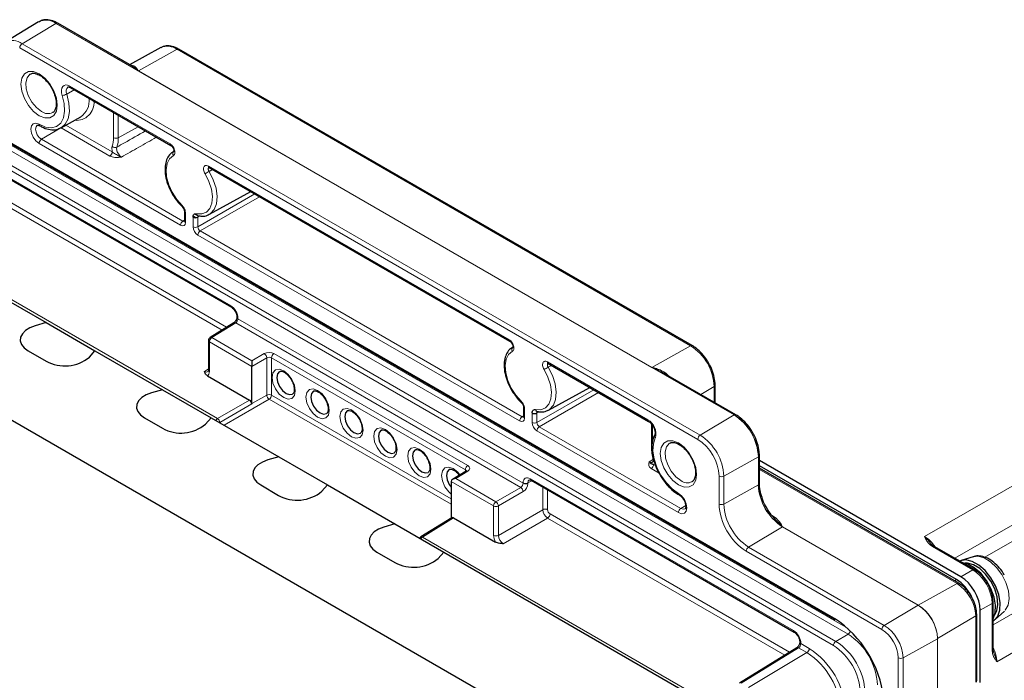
# Paper-space layout 'Blatt2' of a CAD drawing. Header units: millimetres. Extents: x 5 to 418, y 2 to 292.
# Tile 57 of 60: x 256 to 313, y 209 to 248. Entities that reach past the tile are written whole.
import ezdxf

# ---------------------------------------------------------------- set-up
doc = ezdxf.new("R2010")
doc.units = ezdxf.units.MM

psp = doc.layouts.new('Blatt2')

# ---------------------------------------------------------------- linework, layer by layer
at = {"color": 7, "linetype": 'Continuous', "lineweight": 25}
for p, q in [((256.806, 247.745), (254.851, 246.56)), ((262.24, 245.171), (257.921, 247.664)), ((263.935, 246.244), (262.114, 245.244)), ((294.973, 228.841), (264.992, 246.149)), ((247.821, 244.865), (303.259, 212.862)), ((258.661, 243.907), (264.522, 240.524)), ((258.664, 243.906), (258.661, 243.907)), ((258.112, 241.56), (259.262, 242.191)), ((250.152, 241.419), (268.062, 231.08)), ((264.639, 240.148), (264.716, 240.194)), ((264.697, 240.185), (264.669, 240.168)), ((266.759, 239.233), (284.321, 229.094)), ((266.781, 236.508), (269.188, 237.83)), ((246.056, 236.647), (257.246, 230.187)), ((265.319, 236.678), (265.319, 236.117)), ((265.996, 236.309), (265.83, 236.405)), ((266.117, 236.424), (266.12, 236.424)), ((241.275, 232.549), (290.489, 204.138)), ((257.246, 230.187), (256.603, 230.001)), ((257.246, 230.187), (260.093, 228.543)), ((268.208, 230.176), (266.814, 229.314)), ((268.386, 230.518), (268.386, 230.496)), ((266.719, 229.144), (266.719, 227.422)), ((256.195, 228.54), (257.241, 227.936)), ((259.77, 228.172), (260.093, 228.543)), ((260.093, 228.543), (264.034, 226.268)), ((284.438, 228.719), (284.515, 228.764)), ((284.496, 228.755), (284.468, 228.738)), ((286.558, 227.803), (292.419, 224.419)), ((269.259, 225.453), (269.259, 227.627)), ((297.519, 224.805), (293.2, 227.298)), ((266.667, 227.075), (269.119, 225.659)), ((296.307, 225.505), (296.307, 226.532)), ((264.034, 226.268), (263.391, 226.082)), ((264.034, 226.268), (266.881, 224.624)), ((286.58, 225.079), (288.987, 226.4)), ((285.118, 225.248), (285.118, 224.687)), ((285.916, 224.995), (285.919, 224.994)), ((262.983, 224.622), (264.029, 224.018)), ((266.559, 224.253), (266.881, 224.624)), ((266.881, 224.624), (270.822, 222.349)), ((292.589, 224.269), (292.589, 222.895)), ((292.778, 223.624), (292.782, 223.632)), ((270.822, 222.349), (270.18, 222.163)), ((270.822, 222.349), (273.67, 220.706)), ((298.892, 220.794), (298.892, 222.427)), ((310.654, 215.349), (298.892, 222.139)), ((281.765, 221.519), (280.967, 221.026)), ((310.401, 215.177), (298.892, 221.821)), ((310.53, 214.962), (298.892, 221.68)), ((280.89, 220.912), (280.89, 218.769)), ((285.564, 220.977), (300.928, 212.107)), ((269.771, 220.703), (270.818, 220.099)), ((273.347, 220.335), (273.67, 220.706)), ((273.67, 220.706), (277.611, 218.431)), ((280.928, 218.793), (279.118, 217.674)), ((281.029, 218.784), (283.481, 217.368)), ((277.611, 218.431), (276.968, 218.244)), ((277.611, 218.431), (280.458, 216.787)), ((276.559, 216.784), (277.606, 216.18)), ((280.135, 216.416), (280.458, 216.787)), ((280.458, 216.787), (297.702, 206.832)), ((311.448, 215.76), (309.098, 217.117)), ((311.373, 216.511), (310.679, 216.289)), ((311.785, 209.177), (311.785, 213.39)), ((312.538, 211.157), (312.538, 213.872)), ((312.664, 212.852), (313.202, 213.342)), ((303.259, 212.862), (303.31, 212.829)), ((311.58, 209.299), (311.58, 213.142)), ((301.074, 211.203), (297.735, 209.138)), ((301.253, 211.545), (301.253, 211.522))]:
    psp.add_line(p, q, dxfattribs=at)
at = {"color": 7, "linetype": 'Continuous', "lineweight": 18}
for p, q in [((257.818, 247.653), (255.839, 246.47)), ((297.416, 224.793), (257.818, 247.653)), ((257.823, 247.656), (262.632, 244.88)), ((295.298, 223.367), (255.7, 246.227)), ((255.839, 246.47), (295.437, 223.611)), ((262.632, 244.88), (264.894, 246.141)), ((294.876, 228.833), (264.894, 246.141)), ((247.78, 244.956), (303.217, 212.953)), ((262.632, 244.88), (292.613, 227.572)), ((304.068, 211.995), (248.631, 243.998)), ((248.77, 244.241), (304.067, 212.319)), ((258.887, 243.777), (258.447, 243.527)), ((258.62, 243.999), (264.481, 240.615)), ((303.217, 211.326), (247.78, 243.329)), ((247.919, 243.573), (303.356, 211.569)), ((261.178, 240.981), (261.178, 242.454)), ((261.458, 242.292), (261.458, 240.979)), ((250.11, 241.511), (268.021, 231.172)), ((258.106, 241.565), (256.97, 240.886)), ((260.969, 239.912), (258.114, 241.561)), ((258.401, 241.719), (261.108, 240.156)), ((262.616, 241.624), (261.458, 240.979)), ((263.677, 241.007), (263.657, 241.023)), ((263.677, 241.007), (263.681, 241.009)), ((264.554, 240.501), (263.677, 241.007)), ((265.095, 235.872), (256.831, 240.643)), ((256.97, 240.886), (265.234, 236.115)), ((267.513, 229.746), (251.118, 239.211)), ((251.257, 239.455), (267.784, 229.914)), ((266.717, 239.324), (284.28, 229.186)), ((266.959, 239.117), (266.76, 239.014)), ((266.101, 235.779), (269.421, 237.696)), ((269.7, 237.53), (266.242, 235.534)), ((269.7, 237.53), (269.704, 237.532)), ((284.353, 229.071), (269.7, 237.53)), ((246.508, 236.55), (267.246, 224.578)), ((265.378, 236.596), (265.378, 236.035)), ((265.82, 235.78), (265.82, 236.341)), ((265.859, 236.324), (265.821, 236.346)), ((265.901, 236.518), (266.113, 236.396)), ((266.232, 236.411), (266.101, 236.34)), ((266.101, 236.34), (266.101, 235.779)), ((265.234, 236.115), (265.319, 236.168)), ((284.894, 224.442), (266.103, 235.29)), ((266.242, 235.534), (285.033, 224.686)), ((308.535, 217.692), (338.276, 234.849)), ((339.266, 233.135), (310.299, 216.424)), ((312.049, 216.48), (339.266, 232.192)), ((268.311, 230.168), (266.916, 229.306)), ((284.954, 220.56), (268.311, 230.168)), ((268.445, 230.437), (268.445, 230.414)), ((268.445, 230.414), (285.098, 220.8)), ((269.259, 227.63), (266.777, 229.062)), ((266.777, 229.062), (266.777, 227.341)), ((266.916, 229.306), (269.259, 227.953)), ((292.613, 227.572), (294.876, 228.833)), ((312.538, 212.544), (341.491, 229.275)), ((269.259, 227.953), (269.983, 228.371)), ((270.544, 228.374), (281.863, 221.84)), ((270.125, 228.127), (269.259, 227.627)), ((270.125, 225.952), (270.125, 228.127)), ((281.724, 221.597), (270.405, 228.131)), ((270.405, 228.131), (270.405, 225.951)), ((286.516, 227.894), (292.377, 224.511)), ((286.758, 227.687), (286.559, 227.585)), ((266.492, 227.339), (266.719, 227.479)), ((292.613, 227.572), (297.421, 224.796)), ((342.481, 227.561), (312.755, 210.383)), ((269.259, 225.453), (270.125, 225.952)), ((285.9, 224.349), (289.22, 226.266)), ((289.499, 226.1), (286.041, 224.104)), ((289.499, 226.1), (289.503, 226.103)), ((292.452, 224.396), (289.499, 226.1)), ((295.472, 225.986), (296.25, 226.452)), ((296.25, 225.537), (296.25, 226.452)), ((267.246, 224.578), (269.119, 225.659)), ((269.26, 225.434), (267.386, 224.352)), ((270.266, 225.708), (267.636, 224.189)), ((280.89, 219.575), (270.266, 225.708)), ((270.405, 225.951), (280.89, 219.898)), ((285.177, 225.167), (285.177, 224.606)), ((285.619, 224.35), (285.619, 224.911)), ((286.031, 224.982), (285.9, 224.91)), ((285.9, 224.91), (285.9, 224.349)), ((267.386, 224.352), (267.369, 224.343)), ((285.033, 224.686), (285.118, 224.738)), ((295.437, 223.611), (297.416, 224.793)), ((294.166, 219.09), (285.902, 223.86)), ((286.041, 224.104), (294.305, 219.333)), ((292.648, 224.188), (292.648, 223.181)), ((292.458, 222.061), (292.711, 222.219)), ((298.831, 222.344), (296.816, 221.221)), ((298.831, 220.711), (298.831, 222.344)), ((298.836, 222.347), (298.836, 220.714)), ((281.867, 221.511), (281.168, 221.078)), ((281.724, 221.494), (281.724, 221.597)), ((293.038, 221.4), (292.579, 221.665)), ((292.718, 221.908), (292.834, 221.841)), ((310.432, 214.953), (298.892, 221.615)), ((283.371, 219.483), (280.89, 220.915)), ((281.168, 221.078), (283.51, 219.726)), ((285.098, 220.8), (285.098, 220.823)), ((285.613, 220.948), (285.378, 220.822)), ((285.378, 220.822), (285.378, 220.799)), ((285.522, 221.068), (300.887, 212.198)), ((296.536, 219.589), (296.536, 221.222)), ((296.816, 221.221), (296.816, 219.588)), ((283.51, 219.726), (284.954, 220.56)), ((285.096, 220.315), (283.652, 219.481)), ((286.247, 219.258), (286.247, 220.582)), ((286.527, 220.42), (286.527, 219.257)), ((296.816, 219.588), (298.831, 220.711)), ((283.371, 217.761), (283.371, 219.483)), ((283.652, 219.481), (283.652, 217.76)), ((283.652, 217.76), (286.247, 219.258)), ((294.588, 219.502), (294.305, 219.333)), ((281.029, 218.784), (279.221, 217.665)), ((286.529, 218.768), (283.934, 217.27)), ((300.379, 210.773), (286.529, 218.768)), ((286.668, 219.012), (300.65, 210.94)), ((299.626, 218.924), (299.64, 218.931)), ((300.245, 218.261), (298.265, 217.079)), ((308.164, 213.69), (300.245, 218.261)), ((300.25, 218.264), (308.169, 213.692)), ((279.044, 217.603), (279.052, 217.608)), ((279.221, 217.665), (297.413, 207.163)), ((306.046, 212.263), (298.126, 216.835)), ((298.265, 217.079), (306.185, 212.507)), ((311.351, 215.751), (309, 217.108)), ((310.654, 215.349), (311.351, 215.751)), ((310.401, 215.177), (310.279, 215.106)), ((308.169, 213.692), (310.432, 214.953)), ((306.185, 212.507), (308.164, 213.69)), ((312.482, 213.792), (311.785, 213.39)), ((312.482, 211.077), (312.482, 213.792)), ((303.217, 212.953), (303.288, 212.912)), ((311.524, 213.062), (309.301, 211.733)), ((311.524, 209.219), (311.524, 213.062)), ((304.068, 211.995), (303.356, 211.569)), ((309.296, 211.73), (307.281, 210.607)), ((309.296, 103.293), (309.296, 211.73)), ((309.301, 211.733), (309.301, 103.296)), ((301.177, 211.194), (297.837, 209.129)), ((301.664, 210.913), (301.177, 211.194)), ((301.311, 211.464), (301.311, 211.441)), ((301.311, 211.441), (301.803, 211.157)), ((298.265, 208.882), (301.664, 210.913)), ((307.001, 102.172), (307.001, 210.608)), ((307.281, 210.607), (307.281, 102.17))]:
    psp.add_line(p, q, dxfattribs=at)
at = {"color": 7, "linetype": 'Continuous', "lineweight": 18, "flags": 128}
for points in [[(256.831, 242.266), (256.503, 242.515), (256.208, 242.859), (255.973, 243.266), (255.822, 243.694), (255.77, 244.103), (255.822, 244.451), (255.973, 244.706), (256.208, 244.841), (256.503, 244.844), (256.831, 244.715), (257.159, 244.466), (257.454, 244.121), (257.689, 243.715), (257.84, 243.286), (257.892, 242.878), (257.84, 242.53), (257.689, 242.275), (257.454, 242.14), (257.159, 242.136), (256.831, 242.266)], [(256.318, 244.695), (256.296, 244.681), (256.131, 244.484), (256.056, 244.189), (256.081, 243.826), (256.203, 243.436), (256.408, 243.06), (256.674, 242.74), (256.972, 242.51)], [(258.181, 243.45), (258.143, 243.606), (258.135, 243.752), (258.157, 243.877), (258.209, 243.975), (258.287, 244.038), (258.385, 244.064), (258.499, 244.051), (258.62, 243.999)], [(256.831, 241.765), (257.203, 241.605), (257.552, 241.563), (257.855, 241.643), (258.094, 241.839), (258.253, 242.14), (258.322, 242.525), (258.298, 242.971), (258.181, 243.45)], [(258.447, 243.527), (258.575, 243.003), (258.602, 242.514), (258.526, 242.092), (258.352, 241.763), (258.117, 241.562)], [(256.831, 240.643), (256.645, 240.793), (256.487, 241.006), (256.382, 241.248), (256.345, 241.485), (256.382, 241.678), (256.487, 241.799), (256.645, 241.83), (256.831, 241.765)], [(256.728, 241.708), (256.726, 241.706), (256.652, 241.62), (256.625, 241.483), (256.652, 241.316), (256.726, 241.144), (256.838, 240.993), (256.97, 240.886)], [(264.674, 239.939), (264.452, 239.755), (264.307, 239.471), (264.248, 239.107), (264.279, 238.687), (264.399, 238.238), (264.599, 237.791), (264.866, 237.376), (265.182, 237.02)], [(266.016, 236.539), (266.332, 236.53), (266.599, 236.636), (266.799, 236.852), (266.919, 237.163), (266.951, 237.547), (266.892, 237.979), (266.746, 238.431), (266.524, 238.871)], [(266.76, 239.014), (267.005, 238.528), (267.166, 238.029), (267.231, 237.552), (267.196, 237.128), (267.064, 236.785), (266.843, 236.546), (266.763, 236.499)], [(269.7, 237.53), (269.673, 237.549), (269.671, 237.551)], [(284.473, 228.509), (284.251, 228.325), (284.106, 228.042), (284.047, 227.677), (284.078, 227.257), (284.198, 226.808), (284.398, 226.361), (284.665, 225.946), (284.981, 225.59)], [(271.115, 225.806), (270.855, 226.015), (270.635, 226.312), (270.487, 226.651), (270.436, 226.981), (270.487, 227.251), (270.635, 227.421), (270.855, 227.464), (271.115, 227.373), (271.374, 227.164), (271.595, 226.867), (271.742, 226.527), (271.793, 226.198), (271.742, 225.927), (271.595, 225.758), (271.374, 225.715), (271.115, 225.806)], [(285.815, 225.109), (286.131, 225.1), (286.398, 225.207), (286.598, 225.423), (286.718, 225.733), (286.75, 226.117), (286.691, 226.549), (286.545, 227.001), (286.323, 227.441)], [(286.559, 227.585), (286.804, 227.098), (286.965, 226.6), (287.03, 226.122), (286.995, 225.698), (286.863, 225.355), (286.642, 225.117), (286.562, 225.069)], [(273.094, 224.663), (272.835, 224.872), (272.614, 225.169), (272.467, 225.509), (272.416, 225.838), (272.467, 226.108), (272.614, 226.278), (272.835, 226.321), (273.094, 226.23), (273.354, 226.021), (273.574, 225.724), (273.722, 225.384), (273.773, 225.055), (273.722, 224.784), (273.574, 224.615), (273.354, 224.572), (273.094, 224.663)], [(289.499, 226.1), (289.472, 226.12), (289.47, 226.122)], [(275.074, 223.52), (274.815, 223.729), (274.594, 224.026), (274.447, 224.366), (274.396, 224.695), (274.447, 224.966), (274.594, 225.135), (274.815, 225.178), (275.074, 225.087), (275.334, 224.878), (275.554, 224.581), (275.701, 224.241), (275.753, 223.912), (275.701, 223.641), (275.554, 223.472), (275.334, 223.429), (275.074, 223.52)], [(277.054, 222.377), (276.794, 222.586), (276.574, 222.883), (276.427, 223.223), (276.375, 223.552), (276.427, 223.823), (276.574, 223.992), (276.794, 224.035), (277.054, 223.944), (277.314, 223.735), (277.534, 223.438), (277.681, 223.098), (277.733, 222.769), (277.681, 222.498), (277.534, 222.329), (277.314, 222.286), (277.054, 222.377)], [(292.816, 223.456), (292.7, 223.112), (292.675, 222.694), (292.745, 222.228), (292.904, 221.744), (293.142, 221.272), (293.446, 220.842), (293.794, 220.481), (294.166, 220.212)], [(294.166, 220.712), (293.838, 220.962), (293.543, 221.306), (293.308, 221.713), (293.157, 222.141), (293.106, 222.549), (293.157, 222.898), (293.308, 223.152), (293.543, 223.288), (293.838, 223.291), (294.166, 223.162), (294.494, 222.913), (294.79, 222.568), (295.024, 222.162), (295.175, 221.733), (295.227, 221.325), (295.175, 220.976), (295.024, 220.722), (294.79, 220.586), (294.494, 220.583), (294.166, 220.712)], [(293.653, 223.142), (293.631, 223.128), (293.466, 222.931), (293.392, 222.635), (293.417, 222.273), (293.538, 221.882), (293.743, 221.507), (294.009, 221.187), (294.308, 220.957)], [(279.034, 221.234), (278.774, 221.443), (278.554, 221.74), (278.407, 222.08), (278.355, 222.409), (278.407, 222.68), (278.554, 222.849), (278.774, 222.892), (279.034, 222.801), (279.294, 222.592), (279.514, 222.295), (279.661, 221.955), (279.713, 221.626), (279.661, 221.356), (279.514, 221.186), (279.294, 221.143), (279.034, 221.234)], [(280.89, 220.176), (280.754, 220.3), (280.534, 220.597), (280.387, 220.937), (280.335, 221.266), (280.387, 221.537), (280.534, 221.706), (280.754, 221.749), (281.014, 221.658), (281.274, 221.449), (281.401, 221.295)], [(294.166, 220.212), (294.352, 220.062), (294.51, 219.849), (294.615, 219.606), (294.652, 219.37), (294.615, 219.177), (294.51, 219.056), (294.352, 219.025), (294.166, 219.09)], [(294.305, 219.333), (294.437, 219.287), (294.549, 219.309), (294.553, 219.312)], [(313.253, 213.394), (313.415, 213.686), (313.476, 214.074), (313.431, 214.525), (313.285, 215.003), (313.048, 215.47), (312.74, 215.887), (312.387, 216.222), (312.016, 216.445), (311.657, 216.541), (311.373, 216.511)]]:
    psp.add_lwpolyline(points, dxfattribs=at)
at = {"color": 7, "linetype": 'Continuous', "lineweight": 25, "flags": 128}
for points in [[(256.872, 241.674), (256.872, 241.674), (256.869, 241.676)], [(256.603, 230.001), (256.292, 229.882), (256.038, 229.725), (255.854, 229.538), (255.752, 229.331), (255.736, 229.116), (255.808, 228.905), (255.964, 228.709), (256.195, 228.54)], [(256.603, 230.001), (256.292, 229.882), (256.038, 229.725), (255.854, 229.538), (255.752, 229.331), (255.736, 229.116), (255.808, 228.905), (255.964, 228.709), (256.195, 228.54)], [(270.88, 227.332), (270.876, 227.329), (270.759, 227.195), (270.719, 226.981), (270.759, 226.72), (270.876, 226.452), (271.05, 226.216), (271.256, 226.05), (271.462, 225.979), (271.636, 226.013), (271.638, 226.014)], [(263.391, 226.082), (263.08, 225.963), (262.826, 225.806), (262.643, 225.619), (262.54, 225.412), (262.525, 225.197), (262.597, 224.986), (262.752, 224.791), (262.983, 224.622)], [(263.391, 226.082), (263.08, 225.963), (262.826, 225.806), (262.643, 225.619), (262.54, 225.412), (262.525, 225.197), (262.597, 224.986), (262.752, 224.791), (262.983, 224.622)], [(272.86, 226.189), (272.856, 226.186), (272.739, 226.052), (272.698, 225.838), (272.739, 225.577), (272.856, 225.309), (273.03, 225.073), (273.236, 224.908), (273.442, 224.836), (273.616, 224.87), (273.618, 224.871)], [(274.84, 225.046), (274.836, 225.043), (274.719, 224.909), (274.678, 224.695), (274.719, 224.434), (274.836, 224.166), (275.01, 223.931), (275.216, 223.765), (275.421, 223.693), (275.596, 223.727), (275.598, 223.728)], [(276.82, 223.903), (276.816, 223.9), (276.699, 223.766), (276.658, 223.552), (276.699, 223.291), (276.816, 223.023), (276.99, 222.788), (277.196, 222.622), (277.401, 222.55), (277.576, 222.584), (277.578, 222.585)], [(278.8, 222.76), (278.796, 222.757), (278.679, 222.623), (278.638, 222.409), (278.679, 222.148), (278.796, 221.88), (278.97, 221.645), (279.176, 221.479), (279.381, 221.407), (279.556, 221.441), (279.558, 221.442)], [(270.18, 222.163), (269.869, 222.045), (269.614, 221.887), (269.431, 221.7), (269.328, 221.493), (269.313, 221.278), (269.385, 221.067), (269.54, 220.872), (269.771, 220.703)], [(270.18, 222.163), (269.869, 222.045), (269.614, 221.887), (269.431, 221.7), (269.328, 221.493), (269.313, 221.278), (269.385, 221.067), (269.54, 220.872), (269.771, 220.703)], [(280.78, 221.617), (280.775, 221.614), (280.659, 221.48), (280.618, 221.266), (280.659, 221.005), (280.775, 220.737), (280.89, 220.57)], [(281.765, 221.519), (281.766, 221.52), (281.768, 221.521)], [(276.968, 218.244), (276.657, 218.126), (276.403, 217.969), (276.219, 217.781), (276.117, 217.575), (276.101, 217.36), (276.173, 217.149), (276.329, 216.953), (276.559, 216.784)], [(276.968, 218.244), (276.657, 218.126), (276.403, 217.969), (276.219, 217.781), (276.117, 217.575), (276.101, 217.36), (276.173, 217.149), (276.329, 216.953), (276.559, 216.784)], [(312.538, 212.762), (312.601, 212.801), (312.816, 213.046), (312.937, 213.398), (312.955, 213.832), (312.869, 214.315), (312.685, 214.812), (312.416, 215.286), (312.083, 215.701), (311.71, 216.027), (311.325, 216.24), (310.956, 216.324), (310.631, 216.272), (310.591, 216.254)], [(312.538, 212.875), (312.547, 212.891), (312.669, 213.243), (312.687, 213.677), (312.6, 214.16), (312.416, 214.657), (312.147, 215.13), (311.814, 215.546), (311.441, 215.872), (311.056, 216.085), (310.749, 216.164)], [(312.639, 213.114), (312.76, 213.353), (312.819, 213.732), (312.776, 214.172), (312.633, 214.639), (312.402, 215.095), (312.101, 215.502), (311.756, 215.828), (311.394, 216.046), (311.044, 216.139), (310.893, 216.137)]]:
    psp.add_lwpolyline(points, dxfattribs=at)
at = {"color": 7, "linetype": 'Continuous', "lineweight": 18}
for centre, radius, start, end in [((257.239, 246.894), 0.954, 52.64308, 116.99717), ((257.241, 246.866), 0.981, 53.6183, 115.93767), ((257.915, 247.491), 0.189, 119.13117, 120.86345), ((257.88, 247.574), 0.099, 65.36022, 124.60414), ((255.272, 245.703), 0.954, 53.55099, 116.68913), ((256.007, 246.212), 0.308, 123.22971, 177.34769), ((264.323, 245.34), 0.983, 54.47319, 113.27203), ((264.951, 246.059), 0.099, 65.36022, 124.60414), ((258.754, 243.687), 0.346, 132.16479, 207.6305), ((258.718, 243.988), 0.0988, 173.76303, 234.92479), ((258.154, 244.046), 0.596, 272.53993, 299.4462), ((258.545, 243.178), 1.22, 305.99324, 4.40978), ((259.006, 243.025), 1.034, 264.46654, 4.89418), ((257.35, 243.011), 0.627, 232.91632, 295.25919), ((256.933, 241.756), 0.102, 174.68609, 231.45586), ((259.608, 240.96), 1.571, 342.21189, 0.76639), ((261.32, 241.254), 0.308, 242.65648, 296.76622), ((259.742, 240.956), 1.717, 342.21189, 0.76639), ((257.139, 240.629), 0.308, 123.22971, 177.34769), ((261.275, 240.657), 0.247, 225.80809, 294.25561), ((264.579, 240.604), 0.0985, 173.70703, 235.54312), ((260.8, 240.17), 0.308, 303.22971, 357.34769), ((264.832, 240.044), 0.189, 127.50215, 213.69155), ((266.816, 239.313), 0.0988, 173.76303, 234.92479), ((269.74, 233.857), 5.957, 120.01818, 122.67231), ((265.233, 236.991), 0.0586, 150.51177, 215.97533), ((265.415, 236.685), 0.0957, 183.29393, 247.27374), ((265.403, 235.858), 0.308, 123.22971, 177.34769), ((265.415, 236.124), 0.0961, 184.12934, 247.1908), ((265.962, 236.054), 0.308, 242.65648, 296.76622), ((266.411, 235.276), 0.308, 123.22971, 177.34769), ((268.116, 231.16), 0.096, 172.79598, 236.05434), ((268.253, 230.089), 0.0974, 53.48924, 117.32586), ((268.482, 230.526), 0.0962, 184.50157, 247.15347), ((268.482, 230.502), 0.0958, 183.44041, 247.25929), ((266.817, 229.152), 0.0988, 185.07867, 246.24147), ((267.085, 229.048), 0.308, 123.22971, 177.34769), ((266.858, 229.227), 0.0974, 53.48924, 117.32586), ((284.378, 229.175), 0.0985, 173.70703, 235.54312), ((294.932, 228.751), 0.099, 65.37571, 124.60282), ((293.266, 226.316), 2.988, 2.60548, 57.39452), ((269.808, 228.107), 0.317, 3.52223, 56.47777), ((270.713, 228.117), 0.308, 123.22971, 177.34769), ((284.631, 228.614), 0.189, 127.50215, 213.69155), ((286.615, 227.884), 0.0988, 173.76303, 234.92479), ((266.817, 227.431), 0.0988, 185.07867, 246.24147), ((289.539, 222.427), 5.957, 120.01818, 122.67231), ((296.208, 226.541), 0.099, 295.38922, 354.62291), ((270.263, 225.677), 0.308, 62.65648, 116.76622), ((270.441, 225.972), 0.317, 183.52223, 236.47777), ((270.097, 225.965), 0.308, 303.22971, 357.34769), ((285.032, 225.562), 0.0586, 150.51177, 215.97533), ((285.214, 225.255), 0.0957, 183.29393, 247.27374), ((297.478, 224.715), 0.099, 65.32879, 124.6068), ((267.406, 224.33), 0.295, 122.86093, 151.48911), ((267.067, 224.311), 0.322, 7.38579, 56.24057), ((285.202, 224.428), 0.308, 123.22971, 177.34769), ((285.214, 224.694), 0.0961, 184.12934, 247.1908), ((285.761, 224.624), 0.308, 242.65648, 296.76622), ((291.913, 223.699), 0.936, 344.94846, 60.2383), ((292.478, 224.501), 0.101, 174.5097, 233.4505), ((297.513, 224.632), 0.189, 119.13117, 120.86345), ((295.76, 222.204), 3.074, 2.60548, 57.39452), ((295.765, 222.207), 3.074, 2.60548, 57.39452), ((286.21, 223.846), 0.308, 123.22971, 177.34769), ((292.927, 223.57), 0.159, 159.84931, 225.92295), ((295.605, 223.353), 0.308, 123.22971, 177.34769), ((293.847, 221.1), 2.691, 2.60548, 57.39452), ((293.821, 221.085), 2.998, 2.60548, 57.39452), ((298.739, 222.509), 0.189, 299.13131, 300.86331), ((298.793, 222.436), 0.099, 295.38524, 354.66987), ((282.031, 221.582), 0.308, 123.22971, 177.34769), ((281.808, 221.425), 0.104, 55.43174, 112.86232), ((292.41, 221.923), 0.308, 303.22971, 357.34769), ((285.24, 221.097), 0.308, 242.65648, 296.76622), ((285.24, 221.074), 0.308, 242.65648, 296.76622), ((285.62, 221.057), 0.0988, 173.76303, 234.92479), ((294.686, 221.457), 0.627, 232.91632, 295.25919), ((296.677, 221.496), 0.308, 242.65648, 296.76622), ((298.793, 220.803), 0.0993, 295.42732, 354.17473), ((284.779, 220.295), 0.317, 3.52223, 56.47777), ((294.262, 220.2), 0.0961, 172.81255, 235.88825), ((298.739, 220.876), 0.189, 299.13131, 300.86331), ((301.901, 220.851), 3.074, 182.60548, 237.39452), ((301.906, 220.854), 3.074, 182.60548, 237.39452), ((283.679, 219.468), 0.308, 123.22971, 177.34769), ((283.335, 219.462), 0.317, 3.52223, 56.47777), ((283.513, 219.756), 0.308, 242.65648, 296.76622), ((286.385, 218.983), 0.308, 62.65648, 116.76622), ((294.474, 219.075), 0.308, 123.22971, 177.34769), ((299.988, 219.747), 3.456, 182.60548, 237.39452), ((296.677, 219.863), 0.308, 242.65648, 296.76622), ((299.962, 219.731), 3.149, 182.60548, 237.39452), ((286.361, 219.026), 0.308, 303.22971, 357.34769), ((300.342, 218.1), 0.189, 119.13117, 120.86345), ((279.163, 217.586), 0.0988, 53.97121, 116.84388), ((279.384, 217.415), 0.299, 123.06699, 151.28304), ((283.513, 218.035), 0.308, 242.65648, 296.76622), ((298.434, 216.821), 0.308, 123.22971, 177.34769), ((309.056, 217.027), 0.099, 65.35414, 124.58522), ((311.407, 215.67), 0.099, 65.31855, 124.58823), ((310.488, 214.872), 0.099, 65.37441, 124.60293), ((309.153, 212.954), 2.373, 2.60548, 57.39452), ((308.261, 213.528), 0.189, 119.13117, 120.86345), ((306.84, 211.618), 2.459, 2.60548, 57.39452), ((306.844, 211.621), 2.459, 2.60548, 57.39452), ((312.44, 213.881), 0.099, 295.41407, 354.68057), ((303.315, 212.943), 0.0988, 173.75958, 234.96275), ((311.482, 213.151), 0.099, 295.3892, 354.62319), ((300.986, 212.188), 0.0991, 173.82859, 234.20833), ((303.897, 212.255), 0.312, 303.34086, 348.08903), ((306.353, 212.249), 0.308, 123.22971, 177.34769), ((304.927, 210.514), 2.076, 2.60548, 57.39452), ((304.9, 210.499), 2.384, 2.60548, 57.39452), ((302.063, 208.86), 3.721, 2.60548, 57.39452), ((309.204, 211.895), 0.189, 299.13131, 300.86331), ((301.119, 211.113), 0.1, 54.4735, 116.34159), ((301.353, 211.556), 0.101, 186.91337, 245.46308), ((301.351, 211.531), 0.0991, 185.77077, 246.17813), ((301.495, 211.171), 0.308, 303.22971, 357.34769), ((299.322, 207.277), 4.605, 2.60548, 57.39452), ((303.525, 211.312), 0.308, 123.22971, 177.34769), ((301.392, 208.473), 3.386, 2.60548, 57.39452), ((301.366, 208.458), 3.694, 2.60548, 57.39452), ((312.44, 211.167), 0.099, 295.41688, 354.64734), ((299.348, 207.293), 4.298, 2.60548, 57.39452), ((307.143, 210.882), 0.308, 242.65648, 296.76622)]:
    psp.add_arc(centre, radius, start, end, dxfattribs=at)
at = {"color": 7, "linetype": 'Continuous', "lineweight": 25}
for centre, radius, start, end in [((265.962, 236.615), 0.308, 242.65648, 296.76622), ((266.154, 236.56), 0.14, 188.52484, 254.73264), ((266.919, 229.144), 0.2, 121.72906, 180), ((258.334, 229.901), 2.248, 240.92191, 309.73148), ((285.761, 225.185), 0.308, 242.65648, 296.76622), ((285.953, 225.13), 0.14, 188.52484, 254.73264), ((265.122, 225.982), 2.248, 240.92191, 309.73148), ((271.91, 222.063), 2.248, 240.92191, 309.73148), ((279.223, 217.504), 0.2, 121.72906, 150.9617), ((278.698, 218.145), 2.248, 240.92191, 309.73148), ((309.138, 213.172), 2.37, 25.88504, 57.77307), ((299.647, 207.45), 6.564, 7.20101, 56.31578), ((311.38, 209.299), 0.2, 327.73482, 0)]:
    psp.add_arc(centre, radius, start, end, dxfattribs=at)
at = {"color": 7, "linetype": 'Continuous', "lineweight": 18}
for centre, major_axis, ratio, start_param, end_param in [((265.095, 236.199), (-0.2, 0.347), 0.577206, 2.356428, 3.92692), ((265.237, 236.28), (-0.095, 0.176), 0.576503, 2.373814, 3.170071), ((266.103, 235.617), (-0.2, 0.346), 0.577557, 0.785632, 2.356124), ((266.245, 235.698), (-0.1, 0.173), 0.598058, 0.785633, 2.356125), ((268.021, 230.682), (-0.3, 0.52), 0.577557, 3.927224, 5.497716), ((268.308, 230.329), (0.095, 0.176), 0.556897, 3.928091, 5.481434), ((270.261, 228.205), (0.4, 0.006), 0.587275, 0.776363, 2.329706), ((270.264, 228.043), (0.2, 0.006), 0.597067, 0.766692, 2.320035), ((266.494, 227.667), (-0.195, 0.35), 0.576942, 2.365135, 3.174125), ((266.353, 227.586), (-0.3, 0.52), 0.577206, 3.189664, 3.92692), ((284.894, 224.769), (-0.2, 0.347), 0.577206, 2.356428, 3.92692), ((285.036, 224.851), (-0.095, 0.176), 0.576503, 2.373814, 3.170071), ((285.902, 224.187), (-0.2, 0.346), 0.577557, 0.785632, 2.356124), ((286.044, 224.269), (-0.1, 0.173), 0.598058, 0.785633, 2.356125), ((281.582, 221.509), (0.2, 0.006), 0.597067, 6.25388, 7.049877), ((281.58, 221.671), (0.4, 0.006), 0.587275, 5.506205, 7.059548), ((284.952, 220.722), (0.105, 0.17), 0.597161, 3.963072, 5.516415), ((285.091, 220.638), (0.205, 0.343), 0.587369, 3.9534, 5.506743), ((285.522, 220.578), (-0.3, 0.52), 0.577206, 5.498021, 7.068512), ((285.664, 220.66), (-0.205, 0.344), 0.576943, 6.261428, 7.059805), ((286.527, 219.093), (-0.2, 0.346), 0.567307, 0.785631, 2.356123), ((286.668, 219.175), (-0.1, 0.173), 0.577557, 0.785632, 2.356124), ((283.796, 217.516), (-0.3, 0.52), 0.577557, 0.785632, 1.522887), ((283.937, 217.598), (-0.2, 0.346), 0.587808, 0.785633, 2.356124), ((308.537, 216.55), (-0.7, 1.212), 0.574707, 4.824859, 5.497698), ((311.348, 214.443), (-0.8, 1.386), 0.580097, 3.927219, 5.497696), ((300.887, 211.708), (-0.3, 0.52), 0.577557, 3.927224, 5.497716), ((301.175, 211.356), (0.095, 0.176), 0.556897, 3.928091, 5.481434), ((311.767, 210.956), (-0.7, 1.213), 0.574695, 3.927252, 4.60003)]:
    psp.add_ellipse(centre, major_axis=major_axis, ratio=ratio, start_param=start_param, end_param=end_param, dxfattribs=at)
at = {"color": 7, "linetype": 'Continuous', "lineweight": 25}
for centre, major_axis, ratio, start_param, end_param in [((269.261, 227.791), (0, 0.231), 0.014984, 0.79412, 2.347463), ((269.117, 227.708), (-0.1, 0.173), 0.577557, 3.927224, 3.944373), ((269.119, 225.496), (-0.1, 0.173), 0.577557, 4.040759, 5.497716), ((269.4, 225.371), (-0.1, 0.173), 0.577557, 0.785632, 0.899166), ((281.17, 220.916), (0.28, 0.004), 0.577294, 1.570874, 3.124217), ((281.031, 220.831), (-0.1, 0.173), 0.577206, 0.768178, 0.785327), ((281.03, 218.62), (-0.1, 0.173), 0.577206, 5.498021, 6.300635), ((310.654, 214.042), (-0.8, 1.386), 0.577566, 3.927229, 5.497706)]:
    psp.add_ellipse(centre, major_axis=major_axis, ratio=ratio, start_param=start_param, end_param=end_param, dxfattribs=at)
for points, knots in [([(257.921, 247.664), (257.855, 247.699), (257.663, 247.801), (257.359, 247.875), (257.042, 247.866), (256.884, 247.774), (256.816, 247.734)], [0, 0, 0, 0, 0.170774, 0.495995, 0.782079, 1, 1, 1, 1]), ([(264.992, 246.149), (264.927, 246.184), (264.737, 246.284), (264.437, 246.354), (264.144, 246.347), (264.006, 246.266), (263.956, 246.236)], [0, 0, 0, 0, 0.1812444, 0.526431, 0.8289599, 1, 1, 1, 1]), ([(256.325, 244.686), (256.349, 244.703), (256.416, 244.749), (256.584, 244.746), (256.831, 244.661), (257.104, 244.473), (257.369, 244.193), (257.593, 243.85), (257.754, 243.478), (257.836, 243.116), (257.837, 242.801), (257.759, 242.577), (257.687, 242.471), (257.625, 242.453), (257.615, 242.45)], [0, 0, 0, 0, 0.054008, 0.144967, 0.233128, 0.327232, 0.421345, 0.516135, 0.611174, 0.705623, 0.798757, 0.890656, 0.983518, 1, 1, 1, 1]), ([(258.523, 243.94), (258.529, 243.945), (258.539, 243.952), (258.61, 243.935), (258.652, 243.912), (258.661, 243.907)], [0, 0, 0, 0, 0.50135, 0.885258, 1, 1, 1, 1]), ([(256.729, 241.706), (256.731, 241.708), (256.738, 241.714), (256.77, 241.72), (256.84, 241.688), (256.872, 241.674)], [0, 0, 0, 0, 0.151465, 0.611211, 1, 1, 1, 1]), ([(256.872, 241.674), (256.943, 241.636), (257.147, 241.527), (257.486, 241.436), (257.844, 241.435), (258.033, 241.533), (258.113, 241.574)], [0, 0, 0, 0, 0.161956, 0.470267, 0.776503, 1, 1, 1, 1]), ([(264.523, 240.523), (264.533, 240.517), (264.554, 240.503), (264.598, 240.46), (264.643, 240.4), (264.681, 240.327), (264.701, 240.258), (264.707, 240.207), (264.703, 240.18), (264.702, 240.18), (264.702, 240.18)], [0, 0, 0, 0, 0.105024, 0.230362, 0.371828, 0.522082, 0.67111, 0.79573, 0.911746, 1, 1, 1, 1]), ([(264.637, 240.141), (264.612, 240.125), (264.495, 240.052), (264.341, 239.846), (264.212, 239.511), (264.173, 239.105), (264.225, 238.649), (264.369, 238.172), (264.578, 237.721), (264.764, 237.461), (264.851, 237.341)], [0, 0, 0, 0, 0.036197, 0.168781, 0.303006, 0.443076, 0.58706, 0.731533, 0.875665, 1, 1, 1, 1]), ([(266.732, 239.244), (266.733, 239.244), (266.736, 239.244), (266.752, 239.235), (266.76, 239.231)], [0, 0, 0, 0, 0.551685, 1, 1, 1, 1]), ([(264.851, 237.341), (264.864, 237.321), (264.96, 237.175), (265.081, 237.058), (265.186, 236.957)], [0, 0, 0, 0, 0.134032, 1, 1, 1, 1]), ([(265.186, 236.955), (265.193, 236.948), (265.216, 236.928), (265.255, 236.874), (265.293, 236.802), (265.314, 236.735), (265.32, 236.691), (265.319, 236.681), (265.319, 236.679)], [0, 0, 0, 0, 0.100255, 0.318721, 0.550987, 0.782692, 0.970554, 1, 1, 1, 1]), ([(265.82, 236.341), (265.823, 236.376), (265.83, 236.446), (265.878, 236.515), (265.943, 236.547), (265.994, 236.541), (266.016, 236.539)], [0, 0, 0, 0, 0.268162, 0.536326, 0.804465, 1, 1, 1, 1]), ([(266.131, 236.424), (266.122, 236.413), (266.104, 236.393), (266.102, 236.357), (266.101, 236.34)], [0, 0, 0, 0, 0.499969, 1, 1, 1, 1]), ([(266.117, 236.425), (266.185, 236.415), (266.376, 236.388), (266.603, 236.408), (266.727, 236.491), (266.755, 236.51)], [0, 0, 0, 0, 0.299691, 0.844632, 1, 1, 1, 1]), ([(265.319, 236.117), (265.318, 236.106), (265.317, 236.088), (265.317, 236.089), (265.317, 236.089)], [0, 0, 0, 0, 0.588062, 1, 1, 1, 1]), ([(268.062, 231.08), (268.085, 231.065), (268.137, 231.031), (268.225, 230.938), (268.308, 230.811), (268.365, 230.674), (268.385, 230.575), (268.386, 230.53), (268.386, 230.518)], [0, 0, 0, 0, 0.147487, 0.337141, 0.539403, 0.747043, 0.933502, 1, 1, 1, 1]), ([(268.386, 230.496), (268.385, 230.481), (268.384, 230.45), (268.365, 230.385), (268.333, 230.313), (268.288, 230.248), (268.242, 230.2), (268.219, 230.183), (268.208, 230.176)], [0, 0, 0, 0, 0.1563652, 0.3212258, 0.5023051, 0.6924012, 0.8612583, 1, 1, 1, 1]), ([(284.322, 229.093), (284.332, 229.087), (284.353, 229.073), (284.397, 229.031), (284.442, 228.97), (284.48, 228.897), (284.5, 228.828), (284.506, 228.777), (284.502, 228.75), (284.501, 228.75), (284.501, 228.75)], [0, 0, 0, 0, 0.105024, 0.230362, 0.371828, 0.522082, 0.67111, 0.79573, 0.911746, 1, 1, 1, 1]), ([(295.96, 227.759), (295.898, 227.872), (295.755, 228.129), (295.459, 228.474), (295.184, 228.713), (295.018, 228.814), (294.973, 228.841)], [0, 0, 0, 0, 0.245924, 0.563645, 0.883056, 1, 1, 1, 1]), ([(284.436, 228.711), (284.411, 228.695), (284.294, 228.623), (284.139, 228.416), (284.011, 228.081), (283.972, 227.675), (284.024, 227.219), (284.168, 226.742), (284.377, 226.291), (284.563, 226.032), (284.65, 225.911)], [0, 0, 0, 0, 0.036197, 0.168781, 0.303006, 0.443076, 0.58706, 0.731533, 0.875665, 1, 1, 1, 1]), ([(286.531, 227.814), (286.532, 227.814), (286.535, 227.815), (286.551, 227.806), (286.559, 227.802)], [0, 0, 0, 0, 0.551685, 1, 1, 1, 1]), ([(296.307, 226.532), (296.304, 226.608), (296.297, 226.826), (296.207, 227.209), (296.085, 227.555), (295.979, 227.728), (295.96, 227.759)], [0, 0, 0, 0, 0.19297, 0.556224, 0.918769, 1, 1, 1, 1]), ([(266.667, 227.075), (266.638, 227.097), (266.544, 227.166), (266.515, 227.264), (266.495, 227.331), (266.492, 227.339), (266.492, 227.339)], [0, 0, 0, 0, 0.2886981, 0.9164556, 0.9948554, 1, 1, 1, 1]), ([(266.719, 227.422), (266.717, 227.4), (266.714, 227.35), (266.696, 227.321), (266.696, 227.322), (266.695, 227.322)], [0, 0, 0, 0, 0.3024273, 0.6739717, 1, 1, 1, 1]), ([(270.882, 227.324), (270.896, 227.333), (270.929, 227.355), (271.047, 227.341), (271.222, 227.251), (271.405, 227.084), (271.571, 226.853), (271.69, 226.589), (271.743, 226.336), (271.728, 226.139), (271.681, 226.041), (271.647, 226.026), (271.634, 226.019)], [0, 0, 0, 0, 0.074934, 0.182077, 0.282099, 0.388393, 0.498596, 0.611233, 0.722909, 0.830348, 0.93388, 1, 1, 1, 1]), ([(272.862, 226.181), (272.876, 226.19), (272.909, 226.213), (273.027, 226.198), (273.201, 226.108), (273.385, 225.941), (273.551, 225.71), (273.67, 225.446), (273.723, 225.193), (273.708, 224.996), (273.661, 224.899), (273.627, 224.883), (273.614, 224.877)], [0, 0, 0, 0, 0.074934, 0.182077, 0.282099, 0.388393, 0.498596, 0.611233, 0.722909, 0.830348, 0.93388, 1, 1, 1, 1]), ([(284.65, 225.911), (284.663, 225.892), (284.759, 225.745), (284.88, 225.628), (284.985, 225.527)], [0, 0, 0, 0, 0.134032, 1, 1, 1, 1]), ([(284.985, 225.525), (284.992, 225.519), (285.015, 225.498), (285.054, 225.445), (285.092, 225.372), (285.113, 225.305), (285.119, 225.261), (285.118, 225.251), (285.118, 225.249)], [0, 0, 0, 0, 0.1002547, 0.3187213, 0.5509868, 0.7826916, 0.9705542, 1, 1, 1, 1]), ([(274.842, 225.038), (274.856, 225.048), (274.889, 225.07), (275.007, 225.055), (275.181, 224.965), (275.365, 224.798), (275.531, 224.567), (275.65, 224.303), (275.703, 224.05), (275.687, 223.853), (275.64, 223.756), (275.607, 223.74), (275.594, 223.734)], [0, 0, 0, 0, 0.074934, 0.182077, 0.282099, 0.388393, 0.498596, 0.611233, 0.722909, 0.830348, 0.93388, 1, 1, 1, 1]), ([(285.619, 224.911), (285.622, 224.946), (285.629, 225.016), (285.677, 225.085), (285.742, 225.117), (285.793, 225.112), (285.815, 225.109)], [0, 0, 0, 0, 0.2681622, 0.5363256, 0.8044649, 1, 1, 1, 1]), ([(285.93, 224.994), (285.921, 224.984), (285.903, 224.963), (285.901, 224.928), (285.9, 224.91)], [0, 0, 0, 0, 0.499969, 1, 1, 1, 1]), ([(285.916, 224.995), (285.984, 224.985), (286.175, 224.958), (286.402, 224.978), (286.526, 225.062), (286.553, 225.08)], [0, 0, 0, 0, 0.299691, 0.844632, 1, 1, 1, 1]), ([(298.5, 223.75), (298.451, 223.837), (298.322, 224.073), (298.042, 224.402), (297.754, 224.659), (297.575, 224.77), (297.519, 224.805)], [0, 0, 0, 0, 0.194516, 0.52124, 0.849525, 1, 1, 1, 1]), ([(285.118, 224.687), (285.117, 224.677), (285.116, 224.658), (285.116, 224.659), (285.116, 224.66)], [0, 0, 0, 0, 0.5880616, 1, 1, 1, 1]), ([(292.419, 224.419), (292.445, 224.403), (292.507, 224.362), (292.612, 224.252), (292.713, 224.099), (292.783, 223.927), (292.811, 223.771), (292.8, 223.671), (292.787, 223.643), (292.782, 223.632)], [0, 0, 0, 0, 0.108694, 0.26237, 0.425268, 0.591941, 0.75546, 0.910121, 1, 1, 1, 1]), ([(276.822, 223.895), (276.836, 223.905), (276.869, 223.927), (276.987, 223.912), (277.161, 223.822), (277.345, 223.655), (277.511, 223.424), (277.63, 223.16), (277.683, 222.907), (277.667, 222.71), (277.62, 222.613), (277.587, 222.597), (277.574, 222.591)], [0, 0, 0, 0, 0.074934, 0.182077, 0.282099, 0.388393, 0.498596, 0.611233, 0.722909, 0.830348, 0.93388, 1, 1, 1, 1]), ([(298.892, 222.427), (298.889, 222.504), (298.881, 222.725), (298.794, 223.114), (298.658, 223.491), (298.535, 223.692), (298.5, 223.75)], [0, 0, 0, 0, 0.181154, 0.522304, 0.862802, 1, 1, 1, 1]), ([(292.782, 223.632), (292.752, 223.569), (292.668, 223.391), (292.605, 223.042), (292.617, 222.583), (292.727, 222.091), (292.877, 221.673), (293.013, 221.44), (293.058, 221.364)], [0, 0, 0, 0, 0.108372, 0.302928, 0.501509, 0.70204, 0.902184, 1, 1, 1, 1]), ([(293.66, 223.133), (293.685, 223.15), (293.752, 223.196), (293.92, 223.192), (294.166, 223.108), (294.439, 222.919), (294.704, 222.64), (294.928, 222.297), (295.09, 221.925), (295.172, 221.563), (295.172, 221.248), (295.094, 221.024), (295.022, 220.918), (294.96, 220.9), (294.951, 220.897)], [0, 0, 0, 0, 0.054008, 0.144967, 0.233128, 0.327232, 0.421345, 0.516135, 0.611174, 0.705623, 0.798757, 0.890656, 0.983518, 1, 1, 1, 1]), ([(278.802, 222.753), (278.816, 222.762), (278.849, 222.784), (278.967, 222.769), (279.141, 222.679), (279.325, 222.512), (279.491, 222.281), (279.61, 222.017), (279.663, 221.764), (279.647, 221.567), (279.6, 221.47), (279.567, 221.454), (279.554, 221.448)], [0, 0, 0, 0, 0.074934, 0.182077, 0.282099, 0.388393, 0.498596, 0.611233, 0.722909, 0.830348, 0.93388, 1, 1, 1, 1]), ([(292.589, 222.895), (292.591, 222.813), (292.597, 222.608), (292.642, 222.391), (292.67, 222.261)], [0, 0, 0, 0, 0.402528, 1, 1, 1, 1]), ([(292.458, 222.061), (292.477, 222.051), (292.527, 222.025), (292.6, 222.014), (292.641, 222.036), (292.659, 222.045)], [0, 0, 0, 0, 0.2481687, 0.6663705, 1, 1, 1, 1]), ([(292.458, 222.061), (292.459, 222.06), (292.478, 222.037), (292.537, 221.978), (292.596, 221.951), (292.652, 221.928), (292.697, 221.914), (292.718, 221.908)], [0, 0, 0, 0, 0.004156, 0.209469, 0.645435, 0.837976, 1, 1, 1, 1]), ([(292.669, 222.261), (292.67, 222.257), (292.685, 222.209), (292.688, 222.132), (292.675, 222.058), (292.662, 222.043), (292.661, 222.043), (292.661, 222.043)], [0, 0, 0, 0, 0.029392, 0.3368703, 0.6293703, 0.9212239, 1, 1, 1, 1]), ([(280.782, 221.61), (280.795, 221.619), (280.828, 221.641), (280.947, 221.627), (281.12, 221.534), (281.27, 221.409), (281.342, 221.302), (281.364, 221.271)], [0, 0, 0, 0, 0.173219, 0.420895, 0.65211, 0.897823, 1, 1, 1, 1]), ([(281.787, 221.536), (281.788, 221.536), (281.789, 221.542), (281.783, 221.53), (281.769, 221.522), (281.765, 221.519)], [0, 0, 0, 0, 0.097201, 0.720311, 1, 1, 1, 1]), ([(293.058, 221.364), (293.101, 221.283), (293.229, 221.042), (293.511, 220.69), (293.857, 220.346), (294.098, 220.191), (294.208, 220.121)], [0, 0, 0, 0, 0.152144, 0.450454, 0.749696, 1, 1, 1, 1]), ([(285.463, 221.006), (285.463, 221.006), (285.465, 221.008), (285.471, 221.011), (285.525, 220.998), (285.557, 220.98), (285.564, 220.977)], [0, 0, 0, 0, 0.0533862, 0.5461365, 0.9028464, 1, 1, 1, 1]), ([(299.046, 219.966), (299.002, 220.108), (298.911, 220.399), (298.898, 220.66), (298.892, 220.794)], [0, 0, 0, 0, 0.487339, 1, 1, 1, 1]), ([(294.208, 220.121), (294.233, 220.104), (294.296, 220.063), (294.401, 219.954), (294.502, 219.8), (294.572, 219.628), (294.6, 219.472), (294.587, 219.36), (294.562, 219.317), (294.555, 219.314), (294.552, 219.313)], [0, 0, 0, 0, 0.093664, 0.22609, 0.366462, 0.510087, 0.650996, 0.78427, 0.912033, 1, 1, 1, 1]), ([(299.804, 218.715), (299.707, 218.823), (299.502, 219.052), (299.251, 219.474), (299.092, 219.793), (299.049, 219.955), (299.046, 219.966)], [0, 0, 0, 0, 0.3033697, 0.6389728, 0.9748609, 1, 1, 1, 1]), ([(283.934, 217.27), (283.934, 217.27), (283.92, 217.271), (283.806, 217.282), (283.638, 217.297), (283.519, 217.351), (283.481, 217.368)], [0, 0, 0, 0, 0.005145, 0.083544, 0.711302, 1, 1, 1, 1]), ([(309.099, 217.118), (309.09, 217.122), (309.017, 217.161), (308.956, 217.214), (308.919, 217.268), (308.913, 217.277)], [0, 0, 0, 0, 0.105149, 0.851237, 1, 1, 1, 1]), ([(313.194, 215.435), (313.172, 215.479), (313.077, 215.666), (312.838, 215.956), (312.496, 216.271), (312.127, 216.48), (311.768, 216.562), (311.51, 216.567), (311.394, 216.512), (311.376, 216.503)], [0, 0, 0, 0, 0.057166, 0.247095, 0.439222, 0.63574, 0.809173, 0.971057, 1, 1, 1, 1]), ([(312.209, 214.959), (312.142, 215.066), (311.996, 215.302), (311.728, 215.576), (311.533, 215.704), (311.448, 215.76)], [0, 0, 0, 0, 0.321417, 0.704427, 1, 1, 1, 1]), ([(311.58, 213.142), (311.577, 213.21), (311.569, 213.407), (311.483, 213.754), (311.302, 214.158), (311.05, 214.526), (310.783, 214.798), (310.602, 214.915), (310.53, 214.962)], [0, 0, 0, 0, 0.102549, 0.294816, 0.486665, 0.678455, 0.871251, 1, 1, 1, 1]), ([(312.538, 213.872), (312.535, 213.942), (312.528, 214.141), (312.438, 214.491), (312.32, 214.797), (312.222, 214.939), (312.209, 214.959)], [0, 0, 0, 0, 0.198353, 0.570476, 0.941766, 1, 1, 1, 1]), ([(300.928, 212.107), (300.951, 212.092), (301.003, 212.058), (301.091, 211.965), (301.175, 211.838), (301.231, 211.701), (301.251, 211.601), (301.252, 211.557), (301.253, 211.545)], [0, 0, 0, 0, 0.147487, 0.337141, 0.539403, 0.747043, 0.933502, 1, 1, 1, 1]), ([(301.253, 211.522), (301.252, 211.507), (301.25, 211.477), (301.232, 211.411), (301.199, 211.34), (301.155, 211.274), (301.109, 211.226), (301.085, 211.21), (301.074, 211.203)], [0, 0, 0, 0, 0.156365, 0.321226, 0.502305, 0.692401, 0.861258, 1, 1, 1, 1]), ([(312.585, 210.919), (312.579, 210.931), (312.547, 210.995), (312.542, 211.084), (312.539, 211.158)], [0, 0, 0, 0, 0.1804008, 1, 1, 1, 1])]:
    psp.add_open_spline(points, degree=3, knots=knots, dxfattribs=at)
at = {"color": 7, "linetype": 'Continuous', "lineweight": 18}
for points, knots in [([(262.178, 245.207), (262.217, 245.209), (262.311, 245.215), (262.42, 245.141), (262.531, 245.031), (262.599, 244.932), (262.631, 244.881), (262.632, 244.88)], [0, 0, 0, 0, 0.1963, 0.469316, 0.749946, 0.995025, 1, 1, 1, 1]), ([(262.632, 244.88), (262.631, 244.881), (262.578, 244.927), (262.468, 245.019), (262.341, 245.112), (262.263, 245.157), (262.246, 245.167)], [0, 0, 0, 0, 0.008533, 0.41509, 0.870413, 1, 1, 1, 1]), ([(261.376, 240.432), (261.522, 240.514), (262.077, 240.829), (262.633, 241.145), (263.043, 241.378)], [0, 0, 0, 0, 0.261762, 1, 1, 1, 1]), ([(263.677, 241.007), (263.334, 240.812), (262.657, 240.425), (261.98, 240.039), (261.645, 239.849)], [0, 0, 0, 0, 0.506614, 1, 1, 1, 1]), ([(261.108, 240.156), (261.096, 240.216), (261.07, 240.337), (261.092, 240.432), (261.103, 240.48)], [0, 0, 0, 0, 0.494483, 1, 1, 1, 1]), ([(261.376, 240.432), (261.369, 240.399), (261.355, 240.335), (261.374, 240.213), (261.422, 240.088), (261.496, 239.974), (261.575, 239.893), (261.626, 239.861), (261.645, 239.849)], [0, 0, 0, 0, 0.178857, 0.357685, 0.536444, 0.715167, 0.893923, 1, 1, 1, 1]), ([(264.481, 240.615), (264.513, 240.593), (264.576, 240.549), (264.661, 240.444), (264.725, 240.324), (264.762, 240.199), (264.767, 240.085), (264.74, 239.989), (264.697, 239.956), (264.674, 239.939)], [0, 0, 0, 0, 0.141395, 0.282795, 0.424082, 0.565233, 0.706326, 0.847464, 1, 1, 1, 1]), ([(261.645, 239.849), (261.644, 239.849), (261.608, 239.845), (261.482, 239.831), (261.297, 239.823), (261.098, 239.853), (261.012, 239.893), (260.969, 239.912)], [0, 0, 0, 0, 0.003542, 0.154419, 0.540239, 0.769617, 1, 1, 1, 1]), ([(261.108, 240.156), (261.134, 240.135), (261.189, 240.091), (261.331, 240.001), (261.481, 239.906), (261.605, 239.86), (261.644, 239.849), (261.645, 239.849)], [0, 0, 0, 0, 0.162024, 0.354565, 0.790531, 0.995844, 1, 1, 1, 1]), ([(266.524, 238.871), (266.503, 238.911), (266.461, 238.991), (266.432, 239.115), (266.434, 239.225), (266.469, 239.31), (266.531, 239.359), (266.617, 239.37), (266.683, 239.34), (266.717, 239.324)], [0, 0, 0, 0, 0.141395, 0.282795, 0.424082, 0.565233, 0.706326, 0.847464, 1, 1, 1, 1]), ([(266.744, 239.24), (266.739, 239.236), (266.723, 239.226), (266.711, 239.189), (266.71, 239.135), (266.726, 239.073), (266.748, 239.034), (266.76, 239.014)], [0, 0, 0, 0, 0.099054, 0.323803, 0.548857, 0.774308, 1, 1, 1, 1]), ([(265.182, 237.02), (265.212, 236.988), (265.27, 236.925), (265.335, 236.804), (265.372, 236.69), (265.376, 236.624), (265.378, 236.596)], [0, 0, 0, 0, 0.268162, 0.536326, 0.804465, 1, 1, 1, 1]), ([(284.28, 229.186), (284.312, 229.164), (284.375, 229.12), (284.46, 229.014), (284.524, 228.894), (284.561, 228.769), (284.566, 228.656), (284.539, 228.559), (284.496, 228.526), (284.473, 228.509)], [0, 0, 0, 0, 0.141395, 0.282795, 0.424082, 0.565233, 0.706326, 0.847464, 1, 1, 1, 1]), ([(286.323, 227.441), (286.302, 227.481), (286.26, 227.561), (286.231, 227.686), (286.233, 227.796), (286.268, 227.88), (286.33, 227.929), (286.416, 227.94), (286.482, 227.91), (286.516, 227.894)], [0, 0, 0, 0, 0.141395, 0.282795, 0.424082, 0.565233, 0.706326, 0.847464, 1, 1, 1, 1]), ([(286.543, 227.81), (286.538, 227.807), (286.522, 227.796), (286.51, 227.759), (286.509, 227.705), (286.525, 227.644), (286.547, 227.604), (286.559, 227.585)], [0, 0, 0, 0, 0.099054, 0.323803, 0.548857, 0.774308, 1, 1, 1, 1]), ([(293.2, 227.297), (293.173, 227.313), (293.061, 227.378), (292.866, 227.471), (292.696, 227.541), (292.615, 227.572), (292.613, 227.572)], [0, 0, 0, 0, 0.139832, 0.59136, 0.9916, 1, 1, 1, 1]), ([(292.613, 227.572), (292.615, 227.572), (292.704, 227.553), (292.891, 227.503), (293.167, 227.391), (293.419, 227.257), (293.542, 227.126), (293.593, 227.071)], [0, 0, 0, 0, 0.004975, 0.2500551, 0.523595, 0.8036988, 1, 1, 1, 1]), ([(284.981, 225.59), (285.011, 225.559), (285.069, 225.495), (285.134, 225.374), (285.171, 225.26), (285.175, 225.194), (285.177, 225.167)], [0, 0, 0, 0, 0.268162, 0.536326, 0.804465, 1, 1, 1, 1]), ([(292.579, 221.665), (292.544, 221.69), (292.474, 221.74), (292.42, 221.856), (292.43, 221.964), (292.452, 222.039), (292.458, 222.06), (292.458, 222.061)], [0, 0, 0, 0, 0.2303828, 0.4597607, 0.8455814, 0.9964579, 1, 1, 1, 1]), ([(299.64, 218.931), (299.753, 218.848), (300.024, 218.647), (300.162, 218.404), (300.249, 218.265), (300.25, 218.264)], [0, 0, 0, 0, 0.4150172, 0.9959434, 1, 1, 1, 1]), ([(300.25, 218.264), (300.249, 218.265), (300.107, 218.39), (299.971, 218.541), (299.806, 218.707), (299.801, 218.712)], [0, 0, 0, 0, 0.007065, 0.969247, 1, 1, 1, 1]), ([(309, 217.108), (308.924, 217.163), (308.768, 217.276), (308.648, 217.463), (308.577, 217.603), (308.544, 217.673), (308.536, 217.691), (308.535, 217.692)], [0, 0, 0, 0, 0.319863, 0.661276, 0.914461, 0.99613, 1, 1, 1, 1]), ([(308.535, 217.692), (308.536, 217.691), (308.539, 217.688), (308.556, 217.672), (308.624, 217.605), (308.74, 217.478), (308.848, 217.349), (308.903, 217.284)], [0, 0, 0, 0, 0.006853, 0.023195, 0.144818, 0.568083, 1, 1, 1, 1]), ([(312.755, 210.383), (312.754, 210.384), (312.743, 210.4), (312.699, 210.464), (312.614, 210.595), (312.511, 210.792), (312.491, 210.984), (312.482, 211.077)], [0, 0, 0, 0, 0.00387, 0.085499, 0.338606, 0.680075, 1, 1, 1, 1]), ([(312.588, 210.898), (312.616, 210.82), (312.673, 210.665), (312.724, 210.503), (312.748, 210.411), (312.754, 210.388), (312.755, 210.384), (312.755, 210.383)], [0, 0, 0, 0, 0.424156, 0.853222, 0.976493, 0.993051, 1, 1, 1, 1])]:
    psp.add_open_spline(points, degree=3, knots=knots, dxfattribs=at)

doc.saveas('drawing.dxf')
